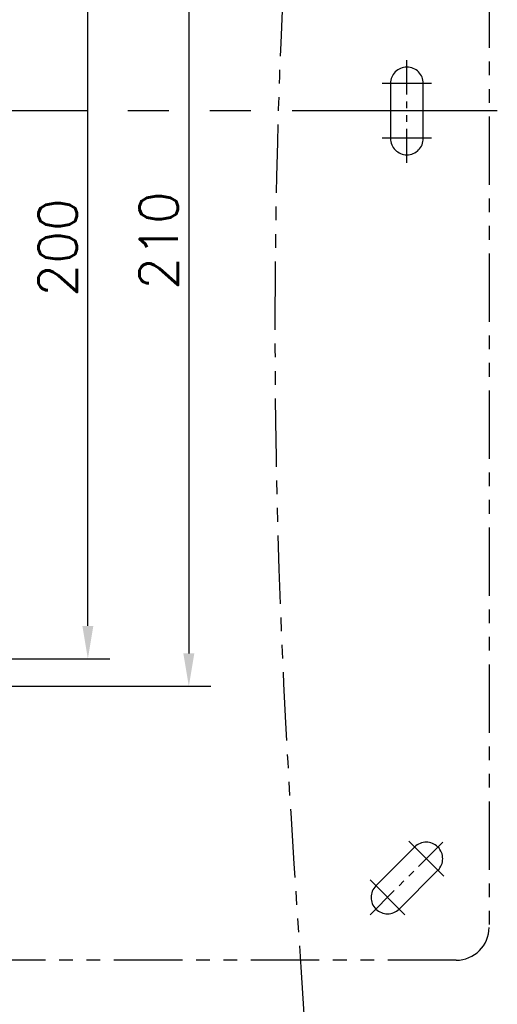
# Model space of a CAD drawing. Extents: x 5500 to 5920, y -4857 to -4263.
# Tile 6 of 20: x 5648 to 5692, y -4710 to -4620. Entities that reach past the tile are written whole.
import ezdxf

# ---------------------------------------------------------------- set-up
doc = ezdxf.new("R2010")
doc.units = 0
doc.header["$LTSCALE"] = 5
doc.header["$MEASUREMENT"] = 0
doc.linetypes.add('PHANTOM', pattern=[2.5, 1.25, -0.25, 0.25, -0.25, 0.25, -0.25])
doc.layers.add('D', color=2, linetype='CONTINUOUS')
doc.layers.add('PH', color=3, linetype='PHANTOM')
doc.styles.add('GHS', font='romans', dxfattribs={"bigfont": 'ghs'})

msp = doc.modelspace()

# ---------------------------------------------------------------- linework, layer by layer
at = {"layer": 'D', "ltscale": 0.6}
for p, q in [((5663.905, -4578.995), (5663.905, -4677.995)), ((5654.685, -4675.495), (5654.685, -4581.495)), ((5642.321, -4678.495), (5656.685, -4678.495)), ((5644.821, -4680.995), (5665.905, -4680.995))]:
    msp.add_line(p, q, dxfattribs=at)
for points in [[(5654.185, -4675.495), (5655.185, -4675.495), (5654.685, -4678.495)], [(5663.405, -4677.995), (5664.405, -4677.995), (5663.905, -4680.995)]]:
    msp.add_solid(points, dxfattribs=at)
at = {"layer": 'PH'}
for p, q in [((5691.321, -4553.995), (5691.321, -4702.995)), ((5686.071, -4625.995), (5681.571, -4625.995)), ((5682.321, -4625.995), (5682.321, -4630.995)), ((5685.321, -4630.995), (5685.321, -4625.995)), ((5686.071, -4630.995), (5681.571, -4630.995)), ((5683.998, -4695.136), (5687.18, -4698.318)), ((5684.528, -4695.667), (5680.993, -4699.202)), ((5683.114, -4701.324), (5686.649, -4697.788)), ((5680.462, -4698.672), (5683.644, -4701.854)), ((5688.321, -4705.995), (5539.321, -4705.995))]:
    msp.add_line(p, q, dxfattribs=at)
at = {"layer": 'PH', "ltscale": 0.5}
for p, q in [((5683.821, -4633.245), (5683.821, -4623.745)), ((5680.462, -4701.854), (5687.18, -4695.136))]:
    msp.add_line(p, q, dxfattribs=at)
at = {"layer": 'PH', "ltscale": 3}
msp.add_line((5692.079, -4628.495), (5534.447, -4628.495), dxfattribs=at)
at = {"layer": 'PH'}
for centre, radius, start, end in [((5683.821, -4625.995), 1.5, 0, 180), ((5683.821, -4630.995), 1.5, 180, 0), ((5685.589, -4696.727), 1.5, 315, 135), ((5682.053, -4700.263), 1.5, 135, 315), ((5688.321, -4702.995), 3, 270, 0)]:
    msp.add_arc(centre, radius, start, end, dxfattribs=at)
msp.add_spline([(5613.821, -4772.72), (5624.538, -4793.711), (5647.325, -4799.474), (5672.963, -4687.925), (5686.32, -4507.75)], degree=3, dxfattribs=at)

# ---------------------------------------------------------------- texts
at = {"layer": 'D', "ltscale": 0.6, "char_height": 3.5, "attachment_point": 5, "rotation": 90, "style": 'GHS'}
for s, insert in [('\\A1;210', (5661.155, -4640.326)), ('\\A1;200', (5651.935, -4640.955))]:
    msp.add_mtext(s, dxfattribs=dict(at, insert=insert))

doc.saveas('drawing.dxf')
